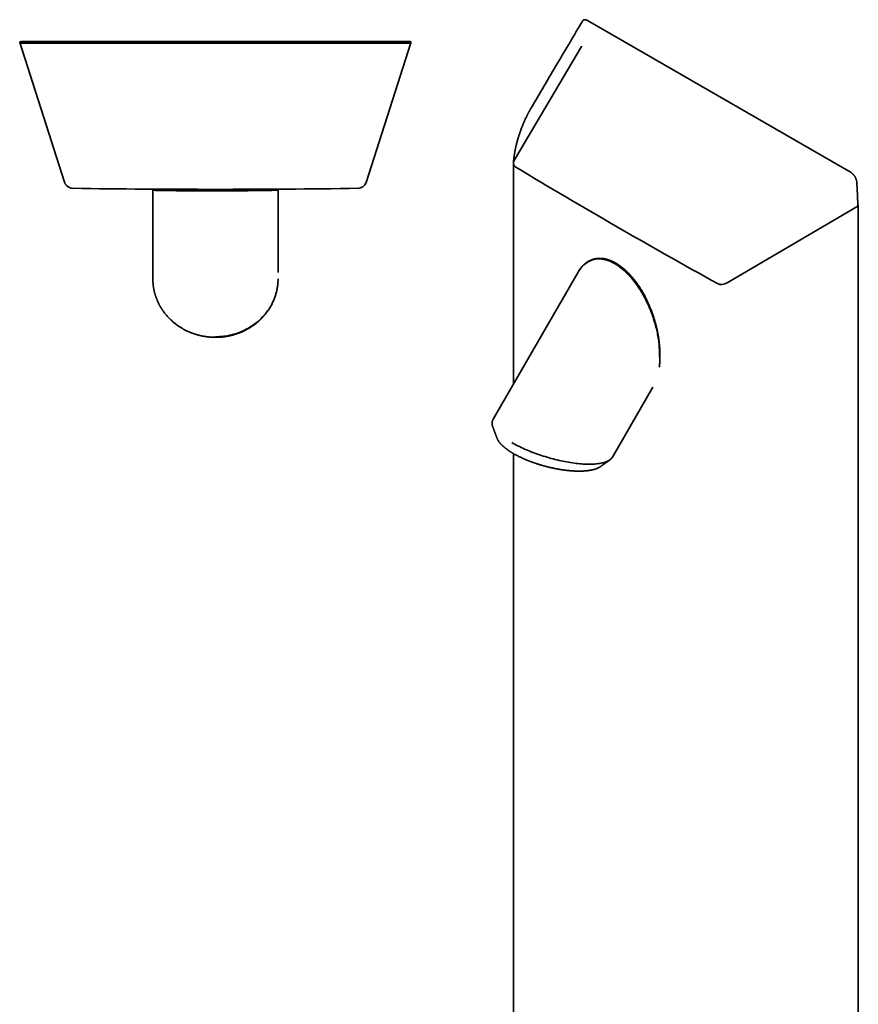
# Model space of a CAD drawing. Header units: millimetres. Extents: x 8 to 783, y 12 to 2407.
# Tile 2 of 5: x 290 to 783, y 590 to 1169. Entities that reach past the tile are written whole.
import ezdxf

# ---------------------------------------------------------------- set-up
doc = ezdxf.new("R2010")
doc.units = ezdxf.units.MM

msp = doc.modelspace()

# ---------------------------------------------------------------- linework, layer by layer
at = {"color": 7, "linetype": 'Continuous', "lineweight": 35}
for p, q in [((778.46, 1078.85), (623.58, 1168.27)), ((290.07, 1155.37), (316.47, 1073.19)), ((290.84, 1155.89), (292.91, 1155.89)), ((514.46, 1154.98), (295.42, 1154.98)), ((493.51, 1073.11), (519.86, 1155.11)), ((517.21, 1155.89), (519.29, 1155.89)), ((519.89, 1155.35), (519.93, 1155.5)), ((620.03, 1152.95), (580.68, 1086.32)), ((580.07, 1083.65), (580.07, 1083.64)), ((580.13, 1084.45), (580.13, 1084.42)), ((580.13, 1082.92), (580.13, 954.63)), ((368.27, 1068.63), (368.27, 1016.53)), ((368.86, 1069.09), (368.63, 1069.09)), ((370.33, 1069.15), (370.33, 1069.09)), ((380.56, 1069.09), (380.56, 1068.91)), ((439.8, 1069.09), (439.8, 1069.15)), ((441.78, 1068.65), (441.86, 1068.64)), ((441.86, 1020.23), (441.86, 1068.66)), ((705.76, 1014.11), (782.38, 1059.23)), ((782.46, 1060.04), (782.53, 1060)), ((782.7, 118.74), (782.7, 1059.71)), ((618.1, 1020.39), (568.23, 934.03)), ((368.27, 1016.58), (368.27, 1016.53)), ((638.26, 911.78), (661.96, 952.84)), ((567.99, 929.48), (568.01, 929.44)), ((570.47, 922.92), (570.48, 922.9)), ((580.13, 913.86), (580.13, 188.5))]:
    msp.add_line(p, q, dxfattribs=at)
at = {"color": 7, "linetype": 'Continuous', "lineweight": 35, "flags": 128}
msp.add_lwpolyline([(292.91, 1155.89), (418.52, 1155.89), (517.21, 1155.89)], dxfattribs=at)
at = {"color": 7, "linetype": 'Continuous', "lineweight": 35}
for centre, radius, start, end in [((290.84, 1155.29), 0.6, 90, 173.25111), ((519.29, 1155.29), 0.6, 342.1854, 90), ((321.38, 1074.64), 5, 224.05648, 269.18236), ((488.75, 1074.64), 5, 270.81764, 342.18541), ((405.06, 6938.62), 5869.57, 269.182357, 270.817643)]:
    msp.add_arc(centre, radius, start, end, dxfattribs=at)
for centre, major_axis, start_param, end_param in [((620.56, 1152.85), (0.574, 0.246), 1.94292, 2.371634), ((585.13, 1085.42), (4.78, 2.05), 2.371634, 3.617236), ((4790.76, 5047.06), (5615.19, 2401.72), 3.617236, 3.645778), ((782.1, 1059.59), (0.574, 0.246), 4.89138, 6.7731), ((703.48, 1017.1), (4.78, 2.05), 3.645778, 4.89138)]:
    msp.add_ellipse(centre, major_axis=major_axis, ratio=0.711671, start_param=start_param, end_param=end_param, dxfattribs=at)
for points, knots in [([(623.58, 1168.27), (623.48, 1168.32), (623.28, 1168.42), (622.99, 1168.53), (622.71, 1168.62), (622.43, 1168.68), (622.16, 1168.7), (621.9, 1168.69), (621.65, 1168.66), (621.43, 1168.58), (621.22, 1168.48), (621.04, 1168.36), (620.87, 1168.2), (620.75, 1168.05), (620.69, 1167.94), (620.67, 1167.9)], [0, 0, 0, 0, 0.079559, 0.159632, 0.241364, 0.323688, 0.403257, 0.48341, 0.565447, 0.648152, 0.724599, 0.801605, 0.880357, 0.959702, 1, 1, 1, 1]), ([(620.66, 1167.9), (615.8, 1159.67), (605.69, 1142.53), (595.58, 1125.39), (590.33, 1116.49)], [0, 0, 0, 0, 0.480597, 1, 1, 1, 1]), ([(290.07, 1155.37), (290.06, 1155.38), (290.06, 1155.39), (290.08, 1155.41), (290.1, 1155.44), (290.13, 1155.47), (290.18, 1155.49), (290.23, 1155.52), (290.27, 1155.53), (290.29, 1155.54), (290.3, 1155.54)], [0, 0, 0, 0, 0.141375, 0.282751, 0.424126, 0.565502, 0.706877, 0.848253, 0.989628, 1, 1, 1, 1]), ([(290.74, 1155.05), (290.67, 1155.08), (290.52, 1155.13), (290.34, 1155.21), (290.18, 1155.29), (290.11, 1155.34), (290.07, 1155.37)], [0, 0, 0, 0, 0.2500151, 0.5000238, 0.7500205, 1, 1, 1, 1]), ([(290.19, 1155.49), (290.19, 1155.5), (290.19, 1155.51), (290.2, 1155.54), (290.23, 1155.56), (290.26, 1155.59), (290.3, 1155.61), (290.34, 1155.63), (290.35, 1155.64)], [0, 0, 0, 0, 0.1733503, 0.3467005, 0.5200508, 0.693401, 0.8667513, 1, 1, 1, 1]), ([(290.74, 1155.05), (291.66, 1155.08), (293.51, 1155.14), (296.31, 1155.24), (298.92, 1155.33), (301.35, 1155.42), (303.12, 1155.48), (304.16, 1155.51), (304.45, 1155.52)], [0, 0, 0, 0, 0.20492, 0.410198, 0.615512, 0.776644, 0.937442, 1, 1, 1, 1]), ([(295.42, 1154.98), (295.28, 1154.98), (295.01, 1154.97), (294.61, 1154.97), (294.2, 1154.96), (293.81, 1154.96), (293.43, 1154.96), (293.07, 1154.96), (292.72, 1154.96), (292.39, 1154.97), (292.1, 1154.97), (291.83, 1154.98), (291.59, 1154.98), (291.38, 1154.99), (291.2, 1155), (291.04, 1155.01), (290.92, 1155.02), (290.83, 1155.03), (290.77, 1155.04), (290.75, 1155.05), (290.74, 1155.05)], [0, 0, 0, 0, 0.056544, 0.113453, 0.17154, 0.23005, 0.2866, 0.343566, 0.401871, 0.46065, 0.514982, 0.569711, 0.625681, 0.682073, 0.735491, 0.789805, 0.844121, 0.899341, 0.94954, 1, 1, 1, 1]), ([(295.42, 1154.98), (296.39, 1155.01), (298.35, 1155.08), (301.31, 1155.19), (304.07, 1155.3), (306.64, 1155.39), (308.61, 1155.47), (309.8, 1155.51), (310.21, 1155.52)], [0, 0, 0, 0, 0.2012262, 0.4026463, 0.6039967, 0.7619797, 0.9196283, 1, 1, 1, 1]), ([(514.46, 1154.98), (513.48, 1155.01), (511.52, 1155.08), (508.56, 1155.19), (505.8, 1155.3), (503.23, 1155.39), (501.26, 1155.47), (500.07, 1155.51), (499.66, 1155.52)], [0, 0, 0, 0, 0.201226, 0.402646, 0.603997, 0.76198, 0.919628, 1, 1, 1, 1]), ([(519.13, 1155.05), (518.21, 1155.08), (516.36, 1155.14), (513.56, 1155.24), (510.95, 1155.33), (508.52, 1155.42), (506.75, 1155.48), (505.71, 1155.51), (505.42, 1155.52)], [0, 0, 0, 0, 0.20492, 0.410198, 0.615512, 0.776644, 0.937442, 1, 1, 1, 1]), ([(519.13, 1155.05), (519.12, 1155.05), (519.1, 1155.04), (519.02, 1155.03), (518.92, 1155.01), (518.78, 1155), (518.61, 1154.99), (518.41, 1154.99), (518.17, 1154.98), (517.92, 1154.97), (517.64, 1154.97), (517.33, 1154.96), (517.01, 1154.96), (516.67, 1154.96), (516.32, 1154.96), (515.96, 1154.96), (515.59, 1154.96), (515.21, 1154.97), (514.83, 1154.97), (514.58, 1154.98), (514.46, 1154.98)], [0, 0, 0, 0, 0.056943, 0.114081, 0.171208, 0.228137, 0.28519, 0.342462, 0.399727, 0.456771, 0.511769, 0.566969, 0.622175, 0.677181, 0.731495, 0.785988, 0.84049, 0.894817, 0.947408, 1, 1, 1, 1]), ([(519.77, 1155.35), (519.74, 1155.33), (519.67, 1155.28), (519.53, 1155.21), (519.35, 1155.13), (519.2, 1155.08), (519.13, 1155.05)], [0, 0, 0, 0, 0.193326, 0.462206, 0.7311, 1, 1, 1, 1]), ([(519.93, 1155.49), (519.94, 1155.5), (519.94, 1155.51), (519.92, 1155.54), (519.9, 1155.56), (519.86, 1155.59), (519.82, 1155.61), (519.79, 1155.63), (519.78, 1155.64)], [0, 0, 0, 0, 0.173175, 0.34635, 0.519525, 0.692699, 0.865874, 1, 1, 1, 1]), ([(590.33, 1116.49), (590.25, 1116.36), (590.1, 1116.1), (589.88, 1115.72), (589.68, 1115.37), (589.5, 1115.04), (589.34, 1114.75), (589.2, 1114.49), (589.06, 1114.24), (588.95, 1114.02), (588.85, 1113.83), (588.77, 1113.69), (588.72, 1113.6), (588.69, 1113.54), (588.66, 1113.49), (588.64, 1113.44), (588.61, 1113.37), (588.57, 1113.3), (588.52, 1113.2), (588.44, 1113.06), (588.35, 1112.87), (588.22, 1112.62), (588.01, 1112.21), (587.73, 1111.63), (587.39, 1110.93), (587.08, 1110.27), (586.79, 1109.64), (586.51, 1109), (586.21, 1108.32), (585.9, 1107.59), (585.57, 1106.8), (585.24, 1105.98), (584.91, 1105.12), (584.57, 1104.23), (584.25, 1103.33), (583.94, 1102.45), (583.65, 1101.59), (583.37, 1100.75), (583.12, 1099.93), (582.85, 1099.07), (582.59, 1098.15), (582.32, 1097.2), (582.08, 1096.29), (581.86, 1095.4), (581.68, 1094.65), (581.53, 1094.03), (581.43, 1093.54), (581.32, 1093.04), (581.22, 1092.55), (581.12, 1092.05), (581.02, 1091.56), (580.95, 1091.14), (580.89, 1090.81), (580.85, 1090.59), (580.82, 1090.4), (580.79, 1090.27), (580.78, 1090.18), (580.77, 1090.12), (580.76, 1090.04), (580.74, 1089.94), (580.72, 1089.81), (580.69, 1089.63), (580.66, 1089.42), (580.62, 1089.19), (580.59, 1088.95), (580.54, 1088.63), (580.49, 1088.26), (580.44, 1087.85), (580.39, 1087.48), (580.35, 1087.13), (580.31, 1086.79), (580.28, 1086.45), (580.24, 1086.11), (580.22, 1085.84), (580.2, 1085.65), (580.19, 1085.53), (580.19, 1085.45), (580.18, 1085.39), (580.18, 1085.33), (580.17, 1085.24), (580.16, 1085.13), (580.15, 1084.97), (580.13, 1084.79), (580.12, 1084.57), (580.1, 1084.32), (580.09, 1084.03), (580.08, 1083.8), (580.07, 1083.68), (580.07, 1083.65)], [0, 0, 0, 0, 0.014761, 0.028379, 0.040865, 0.052229, 0.062477, 0.071616, 0.07965, 0.087632, 0.09412, 0.099116, 0.101886, 0.103819, 0.105285, 0.106818, 0.108909, 0.111559, 0.114767, 0.118533, 0.125578, 0.133999, 0.143074, 0.16698, 0.190319, 0.21069, 0.230631, 0.250302, 0.270629, 0.293605, 0.317493, 0.342259, 0.367863, 0.394268, 0.421512, 0.447055, 0.471922, 0.496134, 0.519718, 0.542709, 0.571048, 0.598273, 0.624317, 0.649532, 0.674783, 0.688995, 0.703241, 0.717526, 0.731854, 0.746232, 0.760662, 0.774961, 0.782758, 0.78939, 0.794851, 0.799139, 0.801232, 0.802861, 0.804694, 0.807632, 0.81168, 0.81684, 0.823115, 0.830343, 0.837577, 0.844663, 0.858151, 0.87106, 0.881707, 0.892013, 0.902339, 0.912719, 0.923152, 0.933452, 0.937759, 0.941267, 0.943978, 0.945488, 0.94704, 0.949631, 0.953291, 0.958018, 0.963812, 0.970671, 0.978593, 0.987576, 0.997616, 1, 1, 1, 1]), ([(580.07, 1083.63), (580.07, 1083.55), (580.06, 1083.38), (580.09, 1083.14), (580.12, 1082.94), (580.16, 1082.76), (580.21, 1082.61), (580.25, 1082.5), (580.28, 1082.4), (580.32, 1082.33), (580.34, 1082.28), (580.35, 1082.26)], [0, 0, 0, 0, 0.177535, 0.346234, 0.494678, 0.62278, 0.730435, 0.817565, 0.884782, 0.947684, 1, 1, 1, 1]), ([(781.82, 1073.3), (781.81, 1073.41), (781.79, 1073.64), (781.72, 1073.99), (781.64, 1074.35), (781.54, 1074.72), (781.41, 1075.09), (781.26, 1075.46), (781.09, 1075.83), (780.9, 1076.18), (780.7, 1076.53), (780.49, 1076.86), (780.26, 1077.17), (780.02, 1077.48), (779.77, 1077.76), (779.51, 1078.02), (779.25, 1078.27), (778.98, 1078.49), (778.72, 1078.69), (778.55, 1078.8), (778.46, 1078.85)], [0, 0, 0, 0, 0.056943, 0.114081, 0.171208, 0.228137, 0.28519, 0.342462, 0.399727, 0.456771, 0.511769, 0.566969, 0.622175, 0.677181, 0.731495, 0.785988, 0.84049, 0.894817, 0.947408, 1, 1, 1, 1]), ([(316.47, 1073.19), (316.51, 1073.07), (316.6, 1072.83), (316.76, 1072.49), (316.94, 1072.15), (317.14, 1071.83), (317.37, 1071.52), (317.63, 1071.23), (317.91, 1070.96), (318.2, 1070.71), (318.52, 1070.48), (318.86, 1070.28), (319.22, 1070.11), (319.53, 1069.98), (319.72, 1069.93), (319.79, 1069.91)], [0, 0, 0, 0, 0.079576, 0.159244, 0.238957, 0.318671, 0.398358, 0.47801, 0.55765, 0.637337, 0.717151, 0.797113, 0.877209, 0.957425, 1, 1, 1, 1]), ([(782.48, 1059.43), (782.45, 1060.32), (782.37, 1062.44), (782.21, 1065.82), (782.03, 1069.55), (781.89, 1072.05), (781.82, 1073.3)], [0, 0, 0, 0, 0.193326, 0.462206, 0.7311, 1, 1, 1, 1]), ([(369.79, 1068.46), (369.29, 1068.49), (368.5, 1068.53), (368.23, 1068.59), (368.28, 1068.62), (368.29, 1068.63)], [0, 0, 0, 0, 0.615127, 0.95375, 1, 1, 1, 1]), ([(368.67, 1069.08), (368.66, 1069.08), (368.64, 1069.08), (368.61, 1069.07), (368.58, 1069.06), (368.55, 1069.05), (368.53, 1069.04), (368.51, 1069.03), (368.5, 1069.02), (368.5, 1069.02), (368.48, 1069.01), (368.45, 1068.99), (368.4, 1068.94), (368.33, 1068.85), (368.29, 1068.75), (368.27, 1068.66), (368.26, 1068.61), (368.26, 1068.58)], [0, 0, 0, 0, 0.108972, 0.265419, 0.369689, 0.45034, 0.507666, 0.535906, 0.545718, 0.553218, 0.566149, 0.580519, 0.653605, 0.750878, 0.868695, 0.93328, 1, 1, 1, 1]), ([(441.86, 1068.64), (441.85, 1068.64), (441.83, 1068.64), (441.75, 1068.5), (441.65, 1068.57), (441.46, 1068.53), (441.11, 1068.52), (440.53, 1068.45), (439.87, 1068.57), (438.86, 1068.47), (437.43, 1068.41), (435.75, 1068.39), (433.99, 1068.36), (432.2, 1068.34), (430.37, 1068.33), (428.41, 1068.31), (424.73, 1068.27), (418.86, 1068.19), (410.51, 1068.18), (403.44, 1068.23), (398.15, 1068.25), (393.09, 1068.23), (386.92, 1068.21), (380.21, 1068.27), (376.12, 1068.36), (374, 1068.4), (373.23, 1068.4), (372.63, 1068.41), (372.03, 1068.41), (371.44, 1068.42), (370.63, 1068.43), (370.14, 1068.45), (369.79, 1068.46)], [0, 0, 0, 0, 0.0322052, 0.0557386, 0.0792142, 0.0991063, 0.1296592, 0.1491772, 0.165393, 0.1960024, 0.2317595, 0.2622413, 0.2911735, 0.3185792, 0.340268, 0.3639531, 0.3901829, 0.4644634, 0.5338473, 0.6002541, 0.632099, 0.6626014, 0.7279208, 0.8001208, 0.8801805, 0.9001254, 0.9117846, 0.9241567, 0.9372377, 0.951024, 0.9655124, 1, 1, 1, 1]), ([(441.86, 1068.58), (441.86, 1068.62), (441.86, 1068.71), (441.82, 1068.81), (441.78, 1068.88), (441.75, 1068.91), (441.73, 1068.93), (441.73, 1068.94), (441.72, 1068.94), (441.71, 1068.96), (441.68, 1068.98), (441.65, 1069), (441.61, 1069.03), (441.56, 1069.06), (441.49, 1069.08), (441.42, 1069.09), (441.35, 1069.1), (441.29, 1069.09), (441.27, 1069.09)], [0, 0, 0, 0, 0.060963, 0.113831, 0.155756, 0.172191, 0.179329, 0.183237, 0.187892, 0.200234, 0.217276, 0.266489, 0.336493, 0.427465, 0.539391, 0.672173, 0.825682, 1, 1, 1, 1]), ([(665.76, 964.69), (665.89, 965.43), (666.21, 967.22), (666.03, 970.2), (665.91, 972.94), (665.87, 975.29), (665.72, 977.85), (665.46, 980.35), (665, 982.76), (664.61, 985.26), (663.83, 988.32), (662.78, 991.95), (661.58, 995.56), (660.31, 998.84), (659.04, 1001.78), (657.73, 1004.49), (656.34, 1007.12), (653.7, 1011.56), (649.5, 1017.27), (643.58, 1023.05), (638.62, 1026.23), (634.89, 1027.63), (631.3, 1028.35), (626.92, 1028.05), (622.23, 1025.75), (619.49, 1022.77), (618.27, 1020.68), (618.11, 1020.39)], [0, 0, 0, 0, 0.02713, 0.065333, 0.090884, 0.116373, 0.137971, 0.171144, 0.192336, 0.209942, 0.243177, 0.282, 0.315096, 0.346509, 0.376265, 0.399814, 0.42553, 0.454009, 0.53466, 0.609993, 0.682095, 0.716671, 0.749789, 0.82071, 0.899101, 0.986026, 1, 1, 1, 1]), ([(666.06, 967.95), (666.06, 967.99), (666.08, 968.22), (666.11, 968.65), (666.14, 969.26), (666.16, 969.9), (666.18, 970.48), (666.19, 970.99), (666.19, 971.4), (666.19, 971.83), (666.19, 972.27), (666.19, 972.72), (666.18, 973.19), (666.16, 973.65), (666.15, 974.1), (666.13, 974.51), (666.11, 974.86), (666.1, 975.15), (666.09, 975.39), (666.07, 975.6), (666.06, 975.78), (666.05, 975.91), (666.05, 976.02), (666.04, 976.12), (666.03, 976.24), (666.02, 976.39), (666.01, 976.57), (665.99, 976.79), (665.97, 977.05), (665.94, 977.33), (665.92, 977.62), (665.88, 978), (665.83, 978.5), (665.76, 979.14), (665.68, 979.84), (665.58, 980.59), (665.47, 981.39), (665.34, 982.21), (665.21, 983.03), (665.07, 983.82), (664.92, 984.59), (664.78, 985.33), (664.63, 986.04), (664.48, 986.72), (664.33, 987.39), (664.18, 988.06), (664.01, 988.76), (663.82, 989.48), (663.62, 990.23), (663.4, 991.02), (663.17, 991.82), (662.93, 992.63), (662.67, 993.45), (662.4, 994.3), (662.12, 995.14), (661.83, 995.96), (661.55, 996.74), (661.28, 997.49), (661, 998.21), (660.73, 998.89), (660.51, 999.43), (660.35, 999.83), (660.24, 1000.1), (660.14, 1000.34), (660.05, 1000.54), (659.99, 1000.69), (659.94, 1000.8), (659.91, 1000.89), (659.87, 1000.97), (659.82, 1001.08), (659.77, 1001.21), (659.7, 1001.36), (659.63, 1001.53), (659.52, 1001.77), (659.36, 1002.11), (659.16, 1002.56), (658.95, 1003.02), (658.72, 1003.51), (658.48, 1004.01), (658.21, 1004.54), (657.94, 1005.1), (657.65, 1005.66), (657.24, 1006.44), (656.71, 1007.42), (656.04, 1008.61), (655.36, 1009.76), (654.67, 1010.87), (653.97, 1011.95), (653.26, 1013), (652.58, 1013.97), (651.93, 1014.85), (651.31, 1015.65), (650.68, 1016.45), (650.02, 1017.25), (649.43, 1017.94), (648.9, 1018.53), (648.44, 1019.03), (647.99, 1019.5), (647.56, 1019.95), (647.14, 1020.37), (646.75, 1020.75), (646.38, 1021.1), (646.04, 1021.42), (645.72, 1021.71), (645.46, 1021.94), (645.28, 1022.1), (645.18, 1022.19), (645.09, 1022.27), (645.01, 1022.33), (644.96, 1022.38), (644.9, 1022.43), (644.82, 1022.49), (644.72, 1022.58), (644.59, 1022.69), (644.43, 1022.82), (644.25, 1022.97), (644.05, 1023.12), (643.85, 1023.29), (643.57, 1023.5), (643.22, 1023.76), (642.79, 1024.08), (642.32, 1024.42), (641.85, 1024.73), (641.39, 1025.04), (640.92, 1025.33), (640.44, 1025.62), (639.96, 1025.9), (639.5, 1026.15), (639.03, 1026.39), (638.56, 1026.62), (638.1, 1026.84), (637.67, 1027.03), (637.26, 1027.2), (636.88, 1027.34), (636.53, 1027.47), (636.21, 1027.59), (635.92, 1027.68), (635.65, 1027.77), (635.39, 1027.85), (635.07, 1027.94), (634.69, 1028.03), (634.26, 1028.14), (633.9, 1028.21), (633.63, 1028.26), (633.47, 1028.29), (633.32, 1028.32), (633.2, 1028.34), (633.1, 1028.35), (633.01, 1028.37), (632.91, 1028.38), (632.78, 1028.4), (632.62, 1028.42), (632.43, 1028.44), (632.21, 1028.46), (631.96, 1028.48), (631.69, 1028.5), (631.4, 1028.52), (630.97, 1028.53), (630.44, 1028.52), (629.79, 1028.49), (629.18, 1028.43), (628.7, 1028.36), (628.36, 1028.3), (628.14, 1028.26), (627.94, 1028.22), (627.74, 1028.17), (627.55, 1028.13), (627.37, 1028.08), (627.23, 1028.04), (627.12, 1028.01), (627.05, 1027.99), (626.99, 1027.97), (626.91, 1027.95), (626.81, 1027.92), (626.7, 1027.88), (626.56, 1027.83), (626.4, 1027.78), (626.23, 1027.72), (626.06, 1027.66), (625.85, 1027.57), (625.6, 1027.47), (625.31, 1027.34), (625.03, 1027.21), (624.76, 1027.08), (624.47, 1026.93), (624.24, 1026.8), (624.06, 1026.69), (623.93, 1026.61), (623.81, 1026.54), (623.68, 1026.46), (623.56, 1026.39), (623.45, 1026.31), (623.35, 1026.24), (623.27, 1026.19), (623.21, 1026.15), (623.16, 1026.11), (623.09, 1026.06), (622.99, 1025.99), (622.85, 1025.89), (622.7, 1025.78), (622.53, 1025.65), (622.36, 1025.51), (622.17, 1025.36), (621.97, 1025.19), (621.77, 1025.02), (621.54, 1024.81), (621.29, 1024.57), (621.01, 1024.29), (620.77, 1024.04), (620.58, 1023.84), (620.45, 1023.69), (620.33, 1023.56), (620.22, 1023.44), (620.13, 1023.33), (620.06, 1023.24), (620, 1023.17), (619.95, 1023.11), (619.9, 1023.05), (619.84, 1022.97), (619.75, 1022.86), (619.64, 1022.72), (619.46, 1022.48), (619.21, 1022.15), (618.91, 1021.72), (618.69, 1021.39), (618.57, 1021.19), (618.55, 1021.15)], [0, 0, 0, 0, 0.001505, 0.008048, 0.014995, 0.022349, 0.03011, 0.034635, 0.03929, 0.044073, 0.048987, 0.054031, 0.058961, 0.064348, 0.069279, 0.073751, 0.077764, 0.080643, 0.083225, 0.085512, 0.087431, 0.088921, 0.089823, 0.090878, 0.092194, 0.093772, 0.095611, 0.09806, 0.100857, 0.103875, 0.106933, 0.110029, 0.116221, 0.122556, 0.130282, 0.138202, 0.146312, 0.155097, 0.163591, 0.171768, 0.179629, 0.187175, 0.19441, 0.201332, 0.207949, 0.214648, 0.221686, 0.228928, 0.236499, 0.244401, 0.252637, 0.260561, 0.268778, 0.277289, 0.285823, 0.294011, 0.301826, 0.309258, 0.316494, 0.323335, 0.329783, 0.332687, 0.33547, 0.337889, 0.339895, 0.341488, 0.342462, 0.343178, 0.343964, 0.345028, 0.346371, 0.347945, 0.349624, 0.351402, 0.355446, 0.359924, 0.364835, 0.369588, 0.374694, 0.380155, 0.38592, 0.391697, 0.39744, 0.41002, 0.422407, 0.434585, 0.446541, 0.458268, 0.469833, 0.481516, 0.490792, 0.50018, 0.509688, 0.519329, 0.529078, 0.535496, 0.541942, 0.548286, 0.554319, 0.560043, 0.565459, 0.570344, 0.57495, 0.57928, 0.583334, 0.58501, 0.586447, 0.587639, 0.588586, 0.589289, 0.58996, 0.5909, 0.592298, 0.594046, 0.596145, 0.598553, 0.601106, 0.603788, 0.606599, 0.611832, 0.617462, 0.62349, 0.629914, 0.635589, 0.641537, 0.647756, 0.654001, 0.659967, 0.665652, 0.67199, 0.677945, 0.683534, 0.688754, 0.693698, 0.698252, 0.702416, 0.706187, 0.709593, 0.713007, 0.716548, 0.722041, 0.727813, 0.733864, 0.736315, 0.738594, 0.74056, 0.742212, 0.74355, 0.744581, 0.745893, 0.747657, 0.749873, 0.752443, 0.755435, 0.75885, 0.762687, 0.766814, 0.770911, 0.780396, 0.789636, 0.798632, 0.807383, 0.810754, 0.814087, 0.81724, 0.820099, 0.823309, 0.826041, 0.828293, 0.830065, 0.830934, 0.831794, 0.832992, 0.834536, 0.836427, 0.838663, 0.841245, 0.84406, 0.846814, 0.849489, 0.854518, 0.859249, 0.863969, 0.8686, 0.873546, 0.878811, 0.881007, 0.883254, 0.885553, 0.887821, 0.889853, 0.892137, 0.893999, 0.89544, 0.896459, 0.897368, 0.898465, 0.900572, 0.903145, 0.906182, 0.909285, 0.912754, 0.916484, 0.920397, 0.924492, 0.928769, 0.934494, 0.940516, 0.946833, 0.949914, 0.952992, 0.955754, 0.958162, 0.960216, 0.961916, 0.963262, 0.964285, 0.96542, 0.96681, 0.969015, 0.971656, 0.974735, 0.982427, 0.990115, 0.997789, 1, 1, 1, 1]), ([(368.27, 1016.52), (368.27, 1016.44), (368.27, 1016.3), (368.27, 1016.1), (368.28, 1015.91), (368.28, 1015.71), (368.29, 1015.48), (368.29, 1015.22), (368.31, 1014.93), (368.33, 1014.61), (368.35, 1014.25), (368.38, 1013.86), (368.41, 1013.45), (368.46, 1013.03), (368.51, 1012.6), (368.56, 1012.18), (368.62, 1011.76), (368.68, 1011.36), (368.75, 1010.97), (368.82, 1010.6), (368.88, 1010.24), (368.95, 1009.94), (368.99, 1009.71), (369.03, 1009.55), (369.06, 1009.41), (369.08, 1009.31), (369.1, 1009.23), (369.12, 1009.16), (369.14, 1009.08), (369.16, 1008.98), (369.2, 1008.83), (369.24, 1008.65), (369.29, 1008.44), (369.35, 1008.23), (369.41, 1008.02), (369.46, 1007.81), (369.54, 1007.56), (369.62, 1007.27), (369.72, 1006.95), (369.82, 1006.63), (369.92, 1006.31), (370.03, 1005.98), (370.15, 1005.64), (370.29, 1005.26), (370.45, 1004.83), (370.63, 1004.37), (370.84, 1003.87), (371.06, 1003.35), (371.31, 1002.81), (371.58, 1002.24), (371.84, 1001.71), (372.08, 1001.25), (372.29, 1000.87), (372.48, 1000.53), (372.65, 1000.22), (372.81, 999.96), (372.94, 999.73), (373.05, 999.55), (373.14, 999.4), (373.22, 999.28), (373.27, 999.19), (373.31, 999.12), (373.35, 999.07), (373.38, 999.01), (373.43, 998.94), (373.49, 998.84), (373.57, 998.72), (373.67, 998.57), (373.78, 998.39), (373.92, 998.19), (374.06, 997.98), (374.22, 997.75), (374.38, 997.52), (374.54, 997.3), (374.7, 997.08), (375.04, 996.62), (375.56, 995.95), (376.28, 995.07), (376.97, 994.29), (377.61, 993.61), (378.18, 993.02), (378.76, 992.45), (379.34, 991.92), (379.91, 991.4), (380.48, 990.92), (381.05, 990.45), (381.64, 989.99), (382.24, 989.54), (382.84, 989.1), (383.45, 988.68), (384.09, 988.25), (384.76, 987.83), (385.45, 987.42), (386.17, 987), (386.9, 986.61), (387.7, 986.19), (388.56, 985.78), (389.47, 985.37), (390.37, 984.99), (391.1, 984.7), (391.66, 984.5), (392.04, 984.36), (392.4, 984.23), (392.73, 984.12), (393.02, 984.03), (393.29, 983.94), (393.49, 983.88), (393.62, 983.84), (393.71, 983.81), (393.77, 983.8), (393.81, 983.78), (393.86, 983.77), (393.93, 983.75), (394.02, 983.72), (394.14, 983.68), (394.31, 983.64), (394.51, 983.58), (394.74, 983.52), (395.01, 983.44), (395.32, 983.36), (395.66, 983.28), (396.03, 983.19), (396.44, 983.09), (396.87, 983), (397.34, 982.9), (397.84, 982.8), (398.38, 982.71), (398.95, 982.61), (399.56, 982.52), (400.18, 982.44), (400.81, 982.37), (401.45, 982.3), (402.11, 982.25), (402.81, 982.2), (403.53, 982.17), (404.29, 982.14), (404.8, 982.14), (405.06, 982.14)], [0, 0, 0, 0, 0.0038443, 0.0073878, 0.0106765, 0.014365, 0.0186897, 0.0234856, 0.0287526, 0.0349188, 0.0416267, 0.0488769, 0.0565955, 0.0642262, 0.0725058, 0.0805366, 0.0883193, 0.0958542, 0.1031417, 0.1101819, 0.1169745, 0.1234666, 0.1270728, 0.1301257, 0.1326254, 0.1345721, 0.1359658, 0.1370256, 0.1385429, 0.1405784, 0.143132, 0.1468467, 0.1509002, 0.1549533, 0.159006, 0.1630582, 0.16711, 0.1733106, 0.1795097, 0.1857071, 0.1919026, 0.1981483, 0.2047889, 0.2118861, 0.220504, 0.2297078, 0.2394952, 0.2498632, 0.2608241, 0.2723902, 0.2845629, 0.2930418, 0.3008669, 0.3080337, 0.3145408, 0.3203873, 0.324754, 0.3286607, 0.332107, 0.3344863, 0.3363905, 0.3377785, 0.3387066, 0.3398195, 0.3412991, 0.3435139, 0.3462383, 0.3494728, 0.3532176, 0.3575654, 0.3624359, 0.3674777, 0.3725128, 0.37754, 0.3825539, 0.3875543, 0.4082499, 0.4287405, 0.4490496, 0.4642357, 0.4790566, 0.4935206, 0.5076391, 0.5214301, 0.5346473, 0.5475834, 0.5608612, 0.5746551, 0.5873996, 0.6005397, 0.6140656, 0.6279663, 0.6422438, 0.6569063, 0.671724, 0.686239, 0.704269, 0.7218155, 0.7388901, 0.755501, 0.7628057, 0.7699869, 0.7766679, 0.7827243, 0.7881552, 0.7929597, 0.7971374, 0.7989811, 0.8005482, 0.8016503, 0.8022894, 0.803014, 0.8042101, 0.8058778, 0.808017, 0.8110389, 0.8146763, 0.8189285, 0.8237949, 0.8292747, 0.8353665, 0.8420685, 0.8492262, 0.8569651, 0.8652816, 0.8741714, 0.8836365, 0.8936856, 0.9043211, 0.9155463, 0.9261322, 0.937201, 0.9487577, 0.9608083, 0.9733597, 0.9864205, 1, 1, 1, 1]), ([(405.06, 982.43), (406.68, 982.49), (409.91, 982.6), (414.66, 983.51), (419.23, 984.95), (423.56, 986.93), (427.58, 989.43), (431.21, 992.38), (434.39, 995.75), (437.06, 999.48), (439.2, 1003.5), (440.71, 1007.75), (441.54, 1011.21), (441.64, 1013.24), (441.67, 1013.79)], [0, 0, 0, 0, 0.08859, 0.17628, 0.264024, 0.352212, 0.439889, 0.527956, 0.615969, 0.703714, 0.792018, 0.879742, 0.967705, 1, 1, 1, 1]), ([(405.06, 982.14), (405.32, 982.14), (405.81, 982.14), (406.54, 982.16), (407.23, 982.19), (407.89, 982.24), (408.52, 982.29), (409.12, 982.34), (409.69, 982.41), (410.24, 982.47), (410.77, 982.55), (411.27, 982.62), (411.73, 982.7), (412.17, 982.78), (412.57, 982.86), (412.96, 982.93), (413.33, 983.01), (413.67, 983.09), (413.97, 983.15), (414.24, 983.22), (414.46, 983.27), (414.64, 983.32), (414.78, 983.35), (414.9, 983.38), (414.99, 983.41), (415.07, 983.43), (415.14, 983.45), (415.23, 983.47), (415.35, 983.5), (415.51, 983.55), (415.69, 983.6), (416.01, 983.69), (416.45, 983.82), (417.03, 984), (417.62, 984.19), (418.21, 984.4), (418.82, 984.62), (419.45, 984.87), (420.1, 985.13), (420.77, 985.42), (421.59, 985.79), (422.54, 986.25), (423.62, 986.82), (424.67, 987.41), (425.57, 987.95), (426.32, 988.44), (426.93, 988.85), (427.52, 989.27), (428.09, 989.69), (428.63, 990.1), (429.14, 990.5), (429.61, 990.89), (430.05, 991.26), (430.46, 991.62), (430.79, 991.92), (431.07, 992.18), (431.3, 992.39), (431.53, 992.62), (431.78, 992.86), (432.05, 993.13), (432.34, 993.42), (432.65, 993.75), (432.99, 994.11), (433.35, 994.51), (433.67, 994.87), (433.95, 995.2), (434.19, 995.49), (434.44, 995.79), (434.68, 996.1), (434.92, 996.41), (435.16, 996.71), (435.38, 997.01), (435.58, 997.29), (435.76, 997.54), (435.92, 997.77), (436.06, 997.97), (436.17, 998.14), (436.28, 998.29), (436.36, 998.42), (436.43, 998.53), (436.48, 998.61), (436.52, 998.66), (436.56, 998.72), (436.6, 998.79), (436.67, 998.89), (436.75, 999.02), (436.85, 999.18), (436.97, 999.38), (437.11, 999.6), (437.26, 999.85), (437.41, 1000.12), (437.57, 1000.39), (437.77, 1000.74), (438.01, 1001.18), (438.28, 1001.7), (438.53, 1002.2), (438.76, 1002.68), (438.98, 1003.15), (439.18, 1003.61), (439.4, 1004.14), (439.64, 1004.74), (439.91, 1005.44), (440.11, 1006.02), (440.26, 1006.47), (440.36, 1006.78), (440.46, 1007.09), (440.55, 1007.39), (440.63, 1007.68), (440.7, 1007.93), (440.76, 1008.16), (440.81, 1008.36), (440.86, 1008.53), (440.89, 1008.67), (440.92, 1008.78), (440.94, 1008.88), (440.97, 1008.97), (440.99, 1009.07), (441.02, 1009.19), (441.05, 1009.33), (441.09, 1009.52), (441.14, 1009.73), (441.19, 1009.99), (441.25, 1010.29), (441.31, 1010.59), (441.37, 1010.9), (441.42, 1011.2), (441.47, 1011.52), (441.53, 1011.93), (441.6, 1012.4), (441.66, 1012.94), (441.71, 1013.38), (441.73, 1013.64), (441.74, 1013.74)], [0, 0, 0, 0, 0.013786, 0.027002, 0.039655, 0.051751, 0.063296, 0.074296, 0.084755, 0.094677, 0.104498, 0.113736, 0.122393, 0.130472, 0.137974, 0.1449, 0.152073, 0.158505, 0.164197, 0.169148, 0.17336, 0.176833, 0.179365, 0.181515, 0.183283, 0.184668, 0.185826, 0.187364, 0.189742, 0.192733, 0.196336, 0.200413, 0.210697, 0.22175, 0.233577, 0.244793, 0.256633, 0.2691, 0.282193, 0.295648, 0.309056, 0.331855, 0.354464, 0.376858, 0.399016, 0.412841, 0.426605, 0.440307, 0.453598, 0.466274, 0.478336, 0.489784, 0.500619, 0.510838, 0.520441, 0.526394, 0.532122, 0.538189, 0.544766, 0.551852, 0.559447, 0.568257, 0.577663, 0.587663, 0.598258, 0.605222, 0.612423, 0.619859, 0.627426, 0.634626, 0.64229, 0.649403, 0.655966, 0.661979, 0.667445, 0.671793, 0.675718, 0.679217, 0.682292, 0.684905, 0.686502, 0.687679, 0.688776, 0.690393, 0.692542, 0.695569, 0.699259, 0.703614, 0.708633, 0.714317, 0.720402, 0.726394, 0.73228, 0.743963, 0.7552, 0.765988, 0.776324, 0.786207, 0.795714, 0.805494, 0.81916, 0.833575, 0.848742, 0.854908, 0.861192, 0.867593, 0.87391, 0.879662, 0.88483, 0.889411, 0.893408, 0.896819, 0.899644, 0.901883, 0.903742, 0.905482, 0.90735, 0.909718, 0.912609, 0.916023, 0.920528, 0.925707, 0.931564, 0.938102, 0.943716, 0.949752, 0.956207, 0.962729, 0.97388, 0.98439, 0.994257, 1, 1, 1, 1]), ([(441.74, 1013.74), (441.74, 1013.8), (441.76, 1014.01), (441.79, 1014.35), (441.81, 1014.76), (441.83, 1015.14), (441.84, 1015.49), (441.85, 1015.83), (441.86, 1016.18), (441.86, 1016.41), (441.86, 1016.53)], [0, 0, 0, 0, 0.064183, 0.225529, 0.374379, 0.51073, 0.634711, 0.754845, 0.876547, 1, 1, 1, 1]), ([(568.23, 934.02), (568.2, 933.97), (568.14, 933.86), (568.06, 933.71), (568, 933.57), (567.94, 933.43), (567.89, 933.31), (567.84, 933.19), (567.8, 933.07), (567.77, 932.94), (567.73, 932.82), (567.71, 932.71), (567.69, 932.61), (567.67, 932.52), (567.65, 932.41), (567.63, 932.31), (567.62, 932.2), (567.61, 932.1), (567.6, 932), (567.59, 931.92), (567.59, 931.85), (567.58, 931.78), (567.58, 931.7), (567.58, 931.59), (567.58, 931.47), (567.59, 931.35), (567.59, 931.25), (567.6, 931.15), (567.61, 931.06), (567.62, 930.96), (567.64, 930.84), (567.65, 930.72), (567.67, 930.61), (567.69, 930.52), (567.71, 930.45), (567.72, 930.37), (567.74, 930.3), (567.76, 930.23), (567.78, 930.15), (567.8, 930.05), (567.84, 929.93), (567.88, 929.79), (567.93, 929.64), (567.97, 929.53), (567.99, 929.48)], [0, 0, 0, 0, 0.035404, 0.072924, 0.109991, 0.143476, 0.172513, 0.198451, 0.226584, 0.256383, 0.285567, 0.30825, 0.329878, 0.350436, 0.372576, 0.398052, 0.42041, 0.44427, 0.465284, 0.482531, 0.496012, 0.509722, 0.528147, 0.551611, 0.579044, 0.604602, 0.627398, 0.647434, 0.665491, 0.68717, 0.712558, 0.739159, 0.762193, 0.781533, 0.797173, 0.810848, 0.825931, 0.842512, 0.860592, 0.880172, 0.906023, 0.936345, 0.971171, 1, 1, 1, 1]), ([(568.01, 929.44), (568.01, 929.43), (568.03, 929.38), (568.06, 929.3), (568.1, 929.2), (568.13, 929.12), (568.16, 929.02), (568.21, 928.9), (568.3, 928.68), (568.4, 928.39), (568.52, 928.09), (568.61, 927.83), (568.69, 927.62), (568.78, 927.4), (568.87, 927.17), (568.96, 926.93), (569.04, 926.7), (569.12, 926.5), (569.18, 926.33), (569.24, 926.17), (569.3, 926.02), (569.36, 925.86), (569.43, 925.67), (569.51, 925.46), (569.59, 925.25), (569.67, 925.04), (569.74, 924.87), (569.79, 924.72), (569.83, 924.61), (569.87, 924.51), (569.91, 924.4), (569.96, 924.26), (570.02, 924.11), (570.08, 923.94), (570.15, 923.77), (570.22, 923.57), (570.3, 923.36), (570.39, 923.14), (570.44, 922.99), (570.47, 922.92)], [0, 0, 0, 0, 0.0035886, 0.0222214, 0.0395422, 0.0507131, 0.0587101, 0.0826579, 0.109247, 0.1606369, 0.2157183, 0.2460561, 0.2782221, 0.3122349, 0.3481313, 0.3858567, 0.4213197, 0.4524615, 0.4792074, 0.5015969, 0.5234493, 0.5487797, 0.5776027, 0.6093234, 0.643891, 0.6765872, 0.7063066, 0.7244563, 0.7412672, 0.7567352, 0.7722427, 0.7925988, 0.8181819, 0.8419094, 0.8687744, 0.8987005, 0.9315805, 0.9672697, 1, 1, 1, 1]), ([(570.48, 922.9), (570.49, 922.88), (570.51, 922.82), (570.54, 922.74), (570.59, 922.63), (570.65, 922.5), (570.71, 922.35), (570.78, 922.2), (570.86, 922.05), (570.95, 921.88), (571.04, 921.72), (571.14, 921.55), (571.24, 921.39), (571.34, 921.24), (571.41, 921.13), (571.47, 921.04), (571.52, 920.96), (571.56, 920.91), (571.59, 920.86), (571.62, 920.83), (571.65, 920.79), (571.69, 920.73), (571.74, 920.66), (571.81, 920.57), (571.9, 920.45), (572, 920.32), (572.12, 920.17), (572.26, 920), (572.42, 919.81), (572.61, 919.61), (572.82, 919.38), (573.05, 919.13), (573.22, 918.95), (573.31, 918.86)], [0, 0, 0, 0, 0.011143, 0.032209, 0.058908, 0.09126, 0.130145, 0.169555, 0.208971, 0.251213, 0.293473, 0.335757, 0.378071, 0.419271, 0.444765, 0.466758, 0.485249, 0.500241, 0.509713, 0.516983, 0.526135, 0.539928, 0.558364, 0.581444, 0.609174, 0.641558, 0.678607, 0.720333, 0.766755, 0.817897, 0.873789, 0.934474, 1, 1, 1, 1]), ([(579.1, 920.33), (580.29, 919.68), (582.64, 918.37), (586.65, 916.5), (590.9, 914.73), (595.36, 913.11), (599.97, 911.65), (604.62, 910.38), (609.25, 909.33), (613.78, 908.51), (618.13, 907.94), (622.22, 907.62), (625.99, 907.57), (629.37, 907.79), (632.3, 908.27), (634.74, 909), (636.62, 910), (637.75, 910.9), (638.05, 911.53), (638.12, 911.67)], [0, 0, 0, 0, 0.061752, 0.122877, 0.184039, 0.24551, 0.306626, 0.368013, 0.429363, 0.490526, 0.552078, 0.613227, 0.674542, 0.736075, 0.797169, 0.858651, 0.919985, 0.981217, 1, 1, 1, 1]), ([(573.31, 918.87), (573.41, 918.76), (573.61, 918.57), (573.92, 918.29), (574.21, 918.02), (574.5, 917.77), (574.77, 917.54), (575.03, 917.32), (575.27, 917.13), (575.49, 916.95), (575.7, 916.78), (575.89, 916.64), (576.06, 916.51), (576.21, 916.4), (576.34, 916.31), (576.44, 916.24), (576.51, 916.18), (576.57, 916.14), (576.64, 916.09), (576.72, 916.03), (576.82, 915.96), (576.93, 915.88), (577.06, 915.79), (577.22, 915.69), (577.39, 915.56), (577.59, 915.43), (577.82, 915.28), (578.08, 915.11), (578.36, 914.93), (578.67, 914.73), (579.01, 914.52), (579.37, 914.3), (579.77, 914.06), (580.05, 913.9), (580.19, 913.82)], [0, 0, 0, 0, 0.059277, 0.115009, 0.167245, 0.216027, 0.261388, 0.303355, 0.341949, 0.377188, 0.409083, 0.437643, 0.462846, 0.48459, 0.50287, 0.517686, 0.526881, 0.534671, 0.544197, 0.555822, 0.569547, 0.585072, 0.602998, 0.623849, 0.647634, 0.674869, 0.705156, 0.738504, 0.774926, 0.814436, 0.856267, 0.901118, 0.949018, 1, 1, 1, 1]), ([(580.19, 913.82), (580.46, 913.66), (581, 913.35), (581.85, 912.9), (582.71, 912.44), (583.31, 912.15), (583.61, 912)], [0, 0, 0, 0, 0.2502, 0.500068, 0.749902, 1, 1, 1, 1]), ([(583.61, 912), (583.83, 911.89), (584.28, 911.67), (584.73, 911.46), (584.96, 911.35)], [0, 0, 0, 0, 0.500017, 1, 1, 1, 1]), ([(584.96, 911.35), (585.18, 911.25), (585.6, 911.06), (586.22, 910.78), (586.81, 910.53), (587.37, 910.29), (587.9, 910.06), (588.4, 909.86), (588.87, 909.67), (589.3, 909.5), (589.69, 909.35), (590.06, 909.21), (590.38, 909.09), (590.67, 908.98), (590.93, 908.89), (591.15, 908.8), (591.37, 908.73), (591.58, 908.65), (591.8, 908.57), (592.03, 908.49), (592.29, 908.4), (592.62, 908.29), (593.03, 908.15), (593.53, 907.98), (594.14, 907.78), (594.84, 907.55), (595.62, 907.31), (596.39, 907.08), (597.27, 906.82), (598.25, 906.55), (599.32, 906.26), (600.38, 905.99), (601.43, 905.74), (602.41, 905.51), (603.33, 905.31), (604.18, 905.13), (604.99, 904.97), (605.78, 904.82), (606.6, 904.67), (607.47, 904.52), (608.4, 904.37), (609.13, 904.26), (609.67, 904.19), (610.01, 904.14), (610.35, 904.1), (610.72, 904.05), (611.12, 904), (611.54, 903.95), (611.99, 903.9), (612.47, 903.85), (612.97, 903.81), (613.51, 903.76), (614.08, 903.71), (614.68, 903.67), (615.3, 903.63), (615.95, 903.59), (616.63, 903.56), (617.33, 903.54), (618.04, 903.53), (618.77, 903.53), (619.51, 903.53), (620.01, 903.55), (620.26, 903.55)], [0, 0, 0, 0, 0.02032, 0.039489, 0.057527, 0.07445, 0.090271, 0.105001, 0.118646, 0.131213, 0.142704, 0.153124, 0.162473, 0.170752, 0.17796, 0.184098, 0.190191, 0.195934, 0.202128, 0.208773, 0.21587, 0.223421, 0.236207, 0.250125, 0.265176, 0.286588, 0.307904, 0.328988, 0.349818, 0.379098, 0.407861, 0.436185, 0.46412, 0.491697, 0.514848, 0.537654, 0.559605, 0.580622, 0.600675, 0.625849, 0.651207, 0.676917, 0.686168, 0.695468, 0.704821, 0.71483, 0.725916, 0.738079, 0.75054, 0.763974, 0.77839, 0.793789, 0.810176, 0.827549, 0.84591, 0.865258, 0.88559, 0.906903, 0.928784, 0.9516, 0.975342, 1, 1, 1, 1]), ([(631.27, 906.22), (631.3, 906.24), (631.36, 906.28), (631.45, 906.35), (631.55, 906.42), (631.64, 906.48), (631.73, 906.54), (631.83, 906.61), (631.93, 906.68), (632.04, 906.76), (632.15, 906.83), (632.27, 906.92), (632.4, 907.01), (632.53, 907.1), (632.64, 907.18), (632.74, 907.25), (632.85, 907.32), (632.99, 907.42), (633.17, 907.55), (633.36, 907.68), (633.56, 907.82), (633.76, 907.96), (633.97, 908.11), (634.18, 908.25), (634.39, 908.39), (634.57, 908.52), (634.75, 908.64), (634.94, 908.77), (635.14, 908.92), (635.32, 909.04), (635.47, 909.14), (635.58, 909.22), (635.7, 909.31), (635.82, 909.39), (635.93, 909.47), (636.01, 909.52), (636.07, 909.56), (636.14, 909.61), (636.2, 909.65), (636.24, 909.68), (636.25, 909.69)], [0, 0, 0, 0, 0.0160905, 0.0363405, 0.0560517, 0.0749618, 0.0927721, 0.1092494, 0.132034, 0.1523162, 0.1755631, 0.1991913, 0.2254532, 0.2534686, 0.2769544, 0.2946117, 0.3106136, 0.3431819, 0.3808925, 0.421931, 0.4613482, 0.4993841, 0.5409177, 0.5872443, 0.6263776, 0.6621657, 0.6970994, 0.7344516, 0.77475, 0.8194159, 0.8421752, 0.8645635, 0.8884807, 0.9153114, 0.9376312, 0.9544986, 0.9630392, 0.9746826, 0.9920622, 1, 1, 1, 1]), ([(636.25, 909.69), (636.26, 909.69), (636.27, 909.7), (636.28, 909.71), (636.29, 909.71)], [0, 0, 0, 0, 0.20439, 1, 1, 1, 1]), ([(636.29, 909.71), (636.34, 909.75), (636.45, 909.83), (636.61, 909.95), (636.76, 910.06), (636.88, 910.16), (636.98, 910.25), (637.07, 910.33), (637.14, 910.4), (637.21, 910.46), (637.28, 910.53), (637.35, 910.6), (637.42, 910.67), (637.48, 910.74), (637.55, 910.82), (637.62, 910.9), (637.69, 910.97), (637.75, 911.05), (637.79, 911.1), (637.83, 911.14), (637.85, 911.17), (637.88, 911.21), (637.92, 911.26), (637.97, 911.33), (638.03, 911.42), (638.1, 911.52), (638.14, 911.59), (638.16, 911.62)], [0, 0, 0, 0, 0.0658733, 0.1408639, 0.207601, 0.2660643, 0.3162359, 0.3581001, 0.391644, 0.4274139, 0.4624512, 0.4983349, 0.5350665, 0.5728315, 0.6118639, 0.6521664, 0.6933704, 0.729753, 0.7593557, 0.7716727, 0.7864119, 0.8060327, 0.830539, 0.8599353, 0.9035658, 0.9548587, 1, 1, 1, 1]), ([(638.16, 911.62), (638.17, 911.63), (638.21, 911.69), (638.24, 911.75), (638.27, 911.8)], [0, 0, 0, 0, 0.1718, 1, 1, 1, 1]), ([(620.26, 903.55), (620.37, 903.56), (620.58, 903.56), (620.87, 903.58), (621.13, 903.59), (621.36, 903.6), (621.55, 903.61), (621.71, 903.62), (621.85, 903.63), (621.95, 903.64), (622.03, 903.65), (622.09, 903.65), (622.15, 903.66), (622.22, 903.66), (622.3, 903.67), (622.39, 903.68), (622.51, 903.69), (622.68, 903.7), (622.9, 903.72), (623.26, 903.76), (623.74, 903.81), (624.23, 903.88), (624.59, 903.93), (624.85, 903.97), (625.09, 904.01), (625.35, 904.05), (625.62, 904.11), (625.93, 904.16), (626.24, 904.23), (626.58, 904.31), (626.92, 904.39), (627.28, 904.48), (627.65, 904.59), (628.05, 904.71), (628.3, 904.79), (628.44, 904.84)], [0, 0, 0, 0, 0.034141, 0.064931, 0.092389, 0.116531, 0.13737, 0.154916, 0.169178, 0.18016, 0.188314, 0.194353, 0.201219, 0.208969, 0.217602, 0.227116, 0.237512, 0.258857, 0.283156, 0.310171, 0.38186, 0.449932, 0.481649, 0.512532, 0.542582, 0.573159, 0.607684, 0.646334, 0.689126, 0.73201, 0.778418, 0.82838, 0.881932, 0.939121, 1, 1, 1, 1]), ([(628.44, 904.84), (628.57, 904.89), (628.83, 904.98), (629.12, 905.09), (629.33, 905.18), (629.47, 905.24), (629.62, 905.3), (629.8, 905.39), (630.01, 905.48), (630.24, 905.6), (630.49, 905.73), (630.69, 905.85), (630.82, 905.93), (630.86, 905.95)], [0, 0, 0, 0, 0.145721, 0.284624, 0.337381, 0.393458, 0.455993, 0.524977, 0.615499, 0.715147, 0.823928, 0.94186, 1, 1, 1, 1]), ([(630.9, 905.98), (630.93, 906), (630.97, 906.02), (631.01, 906.05), (631.02, 906.05)], [0, 0, 0, 0, 0.840419, 1, 1, 1, 1]), ([(631.27, 906.22), (631.26, 906.22), (631.18, 906.16), (631.1, 906.11), (631.03, 906.06)], [0, 0, 0, 0, 0.149681, 1, 1, 1, 1])]:
    msp.add_open_spline(points, degree=3, knots=knots, dxfattribs=at)

doc.saveas('drawing.dxf')
